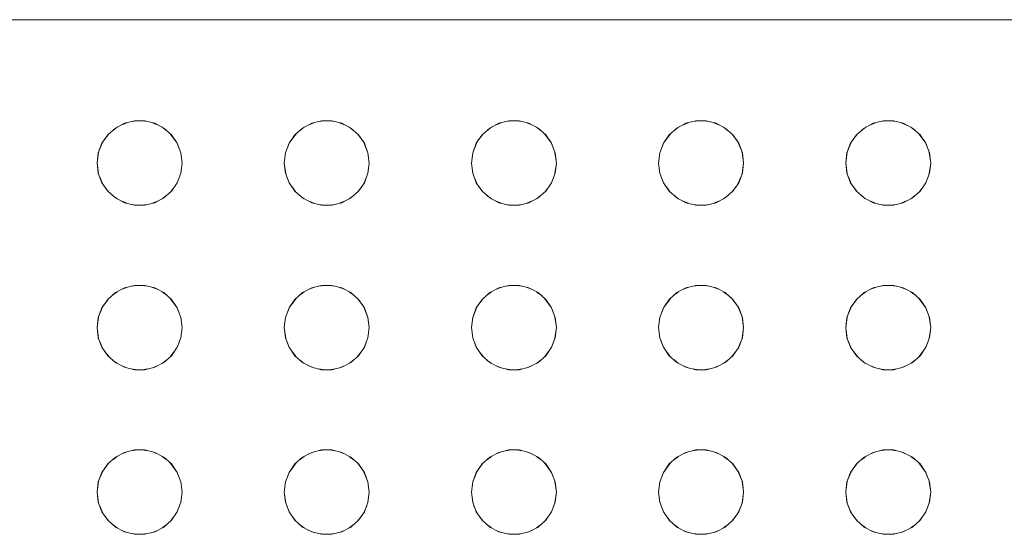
# Model space of a CAD drawing. Header units: millimetres. Extents: x -261 to 187, y -214 to 106.
# Tile 55 of 256: x -216.6577 to -216.4723, y -160.9466 to -160.8497. Entities that reach past the tile are written whole.
import ezdxf

# ---------------------------------------------------------------- set-up
doc = ezdxf.new("R2010")
doc.units = ezdxf.units.MM
doc.header["$LTSCALE"] = 0.005
doc.header["$MEASUREMENT"] = 0
doc.layers.add('IFC-Elemento construtivo genérico-Contorno', color=9, linetype='Continuous', lineweight=5)

msp = doc.modelspace()

# ---------------------------------------------------------------- linework, layer by layer
at = {"layer": 'IFC-Elemento construtivo genérico-Contorno', "lineweight": 5}
for p, q in [((-216.82915, -160.84969), (-216.15921, -160.84969)), ((-216.63969, -160.8701), (-216.63799, -160.86921)), ((-216.63863, -160.86955), (-216.63757, -160.86911)), ((-216.63799, -160.86921), (-216.63612, -160.86875)), ((-216.63671, -160.86889), (-216.63559, -160.86875)), ((-216.63612, -160.86875), (-216.63419, -160.86875)), ((-216.63471, -160.86875), (-216.63359, -160.86889)), ((-216.63419, -160.86875), (-216.63231, -160.86921)), ((-216.63272, -160.86911), (-216.63168, -160.86954)), ((-216.63231, -160.86921), (-216.63061, -160.8701)), ((-216.60445, -160.8701), (-216.60274, -160.86921)), ((-216.60338, -160.86954), (-216.60233, -160.86911)), ((-216.60274, -160.86921), (-216.60087, -160.86875)), ((-216.60147, -160.86889), (-216.60035, -160.86875)), ((-216.60087, -160.86875), (-216.59894, -160.86875)), ((-216.59946, -160.86875), (-216.59835, -160.86889)), ((-216.59894, -160.86875), (-216.59707, -160.86921)), ((-216.59748, -160.86911), (-216.59643, -160.86954)), ((-216.59707, -160.86921), (-216.59536, -160.8701)), ((-216.56921, -160.8701), (-216.5675, -160.86921)), ((-216.56814, -160.86955), (-216.56709, -160.86911)), ((-216.5675, -160.86921), (-216.56563, -160.86875)), ((-216.56622, -160.86889), (-216.56511, -160.86875)), ((-216.56563, -160.86875), (-216.5637, -160.86875)), ((-216.56422, -160.86875), (-216.56311, -160.86889)), ((-216.5637, -160.86875), (-216.56183, -160.86921)), ((-216.56224, -160.86911), (-216.56119, -160.86954)), ((-216.56183, -160.86921), (-216.56012, -160.8701)), ((-216.53397, -160.8701), (-216.53226, -160.86921)), ((-216.5329, -160.86954), (-216.53185, -160.86911)), ((-216.53226, -160.86921), (-216.53039, -160.86875)), ((-216.53098, -160.86889), (-216.52986, -160.86875)), ((-216.53039, -160.86875), (-216.52846, -160.86875)), ((-216.52898, -160.86875), (-216.52786, -160.86889)), ((-216.52846, -160.86875), (-216.52658, -160.86921)), ((-216.527, -160.86911), (-216.52595, -160.86954)), ((-216.52658, -160.86921), (-216.52488, -160.8701)), ((-216.49872, -160.8701), (-216.49702, -160.86921)), ((-216.49765, -160.86955), (-216.4966, -160.86911)), ((-216.49702, -160.86921), (-216.49514, -160.86875)), ((-216.49574, -160.86889), (-216.49462, -160.86875)), ((-216.49514, -160.86875), (-216.49321, -160.86875)), ((-216.49373, -160.86875), (-216.49262, -160.86889)), ((-216.49321, -160.86875), (-216.49134, -160.86921)), ((-216.49175, -160.86911), (-216.49071, -160.86954)), ((-216.49134, -160.86921), (-216.48963, -160.8701)), ((-216.64223, -160.87297), (-216.64093, -160.8712)), ((-216.64223, -160.87297), (-216.64114, -160.87138)), ((-216.64114, -160.87138), (-216.63969, -160.8701)), ((-216.64032, -160.87066), (-216.63938, -160.86994)), ((-216.63092, -160.86994), (-216.62998, -160.87066)), ((-216.63061, -160.8701), (-216.62916, -160.87138)), ((-216.62937, -160.8712), (-216.62807, -160.87297)), ((-216.62916, -160.87138), (-216.62807, -160.87297)), ((-216.60699, -160.87297), (-216.60568, -160.8712)), ((-216.60699, -160.87297), (-216.6059, -160.87138)), ((-216.6059, -160.87138), (-216.60445, -160.8701)), ((-216.60508, -160.87066), (-216.60414, -160.86994)), ((-216.59567, -160.86994), (-216.59474, -160.87066)), ((-216.59536, -160.8701), (-216.59392, -160.87138)), ((-216.59413, -160.8712), (-216.59282, -160.87297)), ((-216.59392, -160.87138), (-216.59282, -160.87297)), ((-216.57175, -160.87297), (-216.57044, -160.8712)), ((-216.57175, -160.87297), (-216.57065, -160.87138)), ((-216.57065, -160.87138), (-216.56921, -160.8701)), ((-216.56983, -160.87066), (-216.5689, -160.86994)), ((-216.56043, -160.86994), (-216.55949, -160.87066)), ((-216.56012, -160.8701), (-216.55868, -160.87138)), ((-216.55888, -160.8712), (-216.55758, -160.87297)), ((-216.55868, -160.87138), (-216.55758, -160.87297)), ((-216.5365, -160.87297), (-216.5352, -160.8712)), ((-216.5365, -160.87297), (-216.53541, -160.87138)), ((-216.53541, -160.87138), (-216.53397, -160.8701)), ((-216.5346, -160.87066), (-216.53366, -160.86994)), ((-216.52519, -160.86994), (-216.52425, -160.87066)), ((-216.52488, -160.8701), (-216.52343, -160.87138)), ((-216.52364, -160.8712), (-216.52234, -160.87297)), ((-216.52343, -160.87138), (-216.52234, -160.87297)), ((-216.50126, -160.87297), (-216.49996, -160.8712)), ((-216.50126, -160.87297), (-216.50017, -160.87138)), ((-216.50017, -160.87138), (-216.49872, -160.8701)), ((-216.49935, -160.87066), (-216.49841, -160.86994)), ((-216.48994, -160.86994), (-216.48901, -160.87066)), ((-216.48963, -160.8701), (-216.48819, -160.87138)), ((-216.4884, -160.8712), (-216.4871, -160.87297)), ((-216.48819, -160.87138), (-216.4871, -160.87297)), ((-216.64292, -160.87478), (-216.64214, -160.87284)), ((-216.64292, -160.87478), (-216.64223, -160.87297)), ((-216.62816, -160.87284), (-216.62738, -160.87478)), ((-216.62807, -160.87297), (-216.62738, -160.87478)), ((-216.60767, -160.87478), (-216.6069, -160.87284)), ((-216.60767, -160.87478), (-216.60699, -160.87297)), ((-216.59292, -160.87284), (-216.59214, -160.87478)), ((-216.59282, -160.87297), (-216.59214, -160.87478)), ((-216.57243, -160.87478), (-216.57165, -160.87284)), ((-216.57243, -160.87478), (-216.57175, -160.87297)), ((-216.55768, -160.87284), (-216.5569, -160.87478)), ((-216.55758, -160.87297), (-216.5569, -160.87478)), ((-216.53719, -160.87478), (-216.53641, -160.87284)), ((-216.53719, -160.87478), (-216.5365, -160.87297)), ((-216.52244, -160.87284), (-216.52165, -160.87478)), ((-216.52234, -160.87297), (-216.52165, -160.87478)), ((-216.50195, -160.87478), (-216.50116, -160.87284)), ((-216.50195, -160.87478), (-216.50126, -160.87297)), ((-216.48719, -160.87284), (-216.48641, -160.87478)), ((-216.4871, -160.87297), (-216.48641, -160.87478)), ((-216.64315, -160.87669), (-216.64289, -160.8747)), ((-216.64315, -160.87669), (-216.64292, -160.87478)), ((-216.62741, -160.8747), (-216.62715, -160.87669)), ((-216.62738, -160.87478), (-216.62715, -160.87669)), ((-216.60791, -160.87669), (-216.60765, -160.8747)), ((-216.60791, -160.87669), (-216.60767, -160.87478)), ((-216.59217, -160.8747), (-216.59191, -160.87669)), ((-216.59214, -160.87478), (-216.59191, -160.87669)), ((-216.57266, -160.87669), (-216.5724, -160.8747)), ((-216.57266, -160.87669), (-216.57243, -160.87478)), ((-216.55693, -160.8747), (-216.55667, -160.87669)), ((-216.5569, -160.87478), (-216.55667, -160.87669)), ((-216.53742, -160.87669), (-216.53716, -160.8747)), ((-216.53742, -160.87669), (-216.53719, -160.87478)), ((-216.52168, -160.8747), (-216.52142, -160.87669)), ((-216.52165, -160.87478), (-216.52142, -160.87669)), ((-216.50218, -160.87669), (-216.50192, -160.8747)), ((-216.50218, -160.87669), (-216.50195, -160.87478)), ((-216.48644, -160.8747), (-216.48618, -160.87669)), ((-216.48641, -160.87478), (-216.48618, -160.87669)), ((-216.64315, -160.87669), (-216.64289, -160.87868)), ((-216.64315, -160.87669), (-216.64292, -160.8786)), ((-216.62741, -160.87868), (-216.62715, -160.87669)), ((-216.62738, -160.8786), (-216.62715, -160.87669)), ((-216.60791, -160.87669), (-216.60764, -160.87868)), ((-216.60791, -160.87669), (-216.60767, -160.8786)), ((-216.59217, -160.87868), (-216.59191, -160.87669)), ((-216.59214, -160.8786), (-216.59191, -160.87669)), ((-216.57266, -160.87669), (-216.5724, -160.87868)), ((-216.57266, -160.87669), (-216.57243, -160.8786)), ((-216.55693, -160.87868), (-216.55667, -160.87669)), ((-216.5569, -160.8786), (-216.55667, -160.87669)), ((-216.53742, -160.87669), (-216.53716, -160.87868)), ((-216.53742, -160.87669), (-216.53719, -160.8786)), ((-216.52169, -160.87868), (-216.52142, -160.87669)), ((-216.52165, -160.8786), (-216.52142, -160.87669)), ((-216.50218, -160.87669), (-216.50192, -160.87868)), ((-216.50218, -160.87669), (-216.50195, -160.8786)), ((-216.48644, -160.87868), (-216.48618, -160.87669)), ((-216.48641, -160.8786), (-216.48618, -160.87669)), ((-216.64292, -160.8786), (-216.64223, -160.8804)), ((-216.62807, -160.8804), (-216.62738, -160.8786)), ((-216.60767, -160.8786), (-216.60699, -160.8804)), ((-216.59282, -160.8804), (-216.59214, -160.8786)), ((-216.57243, -160.8786), (-216.57175, -160.8804)), ((-216.55758, -160.8804), (-216.5569, -160.8786)), ((-216.53719, -160.8786), (-216.5365, -160.8804)), ((-216.52234, -160.8804), (-216.52165, -160.8786)), ((-216.50195, -160.8786), (-216.50126, -160.8804)), ((-216.4871, -160.8804), (-216.48641, -160.8786)), ((-216.64265, -160.87931), (-216.64214, -160.88054)), ((-216.64223, -160.8804), (-216.64114, -160.88199)), ((-216.62916, -160.88199), (-216.62807, -160.8804)), ((-216.62816, -160.88054), (-216.62765, -160.87931)), ((-216.60741, -160.87931), (-216.6069, -160.88054)), ((-216.60699, -160.8804), (-216.6059, -160.88199)), ((-216.59392, -160.88199), (-216.59282, -160.8804)), ((-216.59292, -160.88054), (-216.59241, -160.87931)), ((-216.57217, -160.8793), (-216.57165, -160.88055)), ((-216.57175, -160.8804), (-216.57065, -160.88199)), ((-216.55868, -160.88199), (-216.55758, -160.8804)), ((-216.55768, -160.88054), (-216.55717, -160.87931)), ((-216.53692, -160.87931), (-216.53641, -160.88054)), ((-216.5365, -160.8804), (-216.53541, -160.88199)), ((-216.52343, -160.88199), (-216.52234, -160.8804)), ((-216.52243, -160.88055), (-216.52192, -160.8793)), ((-216.50168, -160.8793), (-216.50116, -160.88055)), ((-216.50126, -160.8804), (-216.50017, -160.88199)), ((-216.48819, -160.88199), (-216.4871, -160.8804)), ((-216.48719, -160.88054), (-216.48668, -160.87931)), ((-216.64168, -160.88121), (-216.64095, -160.88216)), ((-216.64114, -160.88199), (-216.63969, -160.88327)), ((-216.63061, -160.88327), (-216.62916, -160.88199)), ((-216.62935, -160.88216), (-216.62862, -160.88121)), ((-216.60644, -160.8812), (-216.6057, -160.88216)), ((-216.6059, -160.88199), (-216.60445, -160.88327)), ((-216.59536, -160.88327), (-216.59392, -160.88199)), ((-216.59411, -160.88216), (-216.59338, -160.88121)), ((-216.5712, -160.8812), (-216.57046, -160.88216)), ((-216.57065, -160.88199), (-216.56921, -160.88327)), ((-216.56012, -160.88327), (-216.55868, -160.88199)), ((-216.55887, -160.88216), (-216.55814, -160.88121)), ((-216.53595, -160.8812), (-216.53522, -160.88216)), ((-216.53541, -160.88199), (-216.53397, -160.88327)), ((-216.52488, -160.88327), (-216.52343, -160.88199)), ((-216.52362, -160.88216), (-216.52289, -160.8812)), ((-216.50071, -160.8812), (-216.49998, -160.88216)), ((-216.50017, -160.88199), (-216.49872, -160.88327)), ((-216.48963, -160.88327), (-216.48819, -160.88199)), ((-216.48838, -160.88216), (-216.48765, -160.88121)), ((-216.64031, -160.88273), (-216.6394, -160.88343)), ((-216.63969, -160.88327), (-216.63799, -160.88417)), ((-216.63862, -160.88384), (-216.63756, -160.88428)), ((-216.63799, -160.88417), (-216.63612, -160.88463)), ((-216.63419, -160.88463), (-216.63231, -160.88417)), ((-216.63274, -160.88427), (-216.63168, -160.88384)), ((-216.63231, -160.88417), (-216.63061, -160.88327)), ((-216.6309, -160.88343), (-216.62999, -160.88273)), ((-216.60507, -160.88272), (-216.60416, -160.88343)), ((-216.60445, -160.88327), (-216.60274, -160.88417)), ((-216.60338, -160.88384), (-216.60231, -160.88428)), ((-216.60274, -160.88417), (-216.60087, -160.88463)), ((-216.59894, -160.88463), (-216.59707, -160.88417)), ((-216.5975, -160.88428), (-216.59644, -160.88384)), ((-216.59707, -160.88417), (-216.59536, -160.88327)), ((-216.59566, -160.88343), (-216.59475, -160.88272)), ((-216.56982, -160.88273), (-216.56891, -160.88343)), ((-216.56921, -160.88327), (-216.5675, -160.88417)), ((-216.56814, -160.88384), (-216.56707, -160.88428)), ((-216.5675, -160.88417), (-216.56563, -160.88463)), ((-216.5637, -160.88463), (-216.56183, -160.88417)), ((-216.56226, -160.88427), (-216.5612, -160.88384)), ((-216.56183, -160.88417), (-216.56012, -160.88327)), ((-216.56042, -160.88343), (-216.55951, -160.88273)), ((-216.53458, -160.88272), (-216.53367, -160.88343)), ((-216.53397, -160.88327), (-216.53226, -160.88417)), ((-216.53289, -160.88384), (-216.53183, -160.88428)), ((-216.53226, -160.88417), (-216.53039, -160.88463)), ((-216.52846, -160.88463), (-216.52658, -160.88417)), ((-216.52701, -160.88428), (-216.52595, -160.88384)), ((-216.52658, -160.88417), (-216.52488, -160.88327)), ((-216.52517, -160.88343), (-216.52426, -160.88272)), ((-216.49934, -160.88273), (-216.49843, -160.88343)), ((-216.49872, -160.88327), (-216.49702, -160.88417)), ((-216.49765, -160.88384), (-216.49658, -160.88428)), ((-216.49702, -160.88417), (-216.49514, -160.88463)), ((-216.49321, -160.88463), (-216.49134, -160.88417)), ((-216.49177, -160.88427), (-216.49071, -160.88384)), ((-216.49134, -160.88417), (-216.48963, -160.88327)), ((-216.48993, -160.88343), (-216.48902, -160.88273)), ((-216.63672, -160.88448), (-216.63559, -160.88463)), ((-216.63612, -160.88463), (-216.63419, -160.88463)), ((-216.63471, -160.88463), (-216.63358, -160.88448)), ((-216.60148, -160.88448), (-216.60035, -160.88463)), ((-216.60087, -160.88463), (-216.59894, -160.88463)), ((-216.59946, -160.88463), (-216.59833, -160.88448)), ((-216.56624, -160.88448), (-216.56511, -160.88463)), ((-216.56563, -160.88463), (-216.5637, -160.88463)), ((-216.56422, -160.88463), (-216.56309, -160.88448)), ((-216.53099, -160.88448), (-216.52986, -160.88463)), ((-216.53039, -160.88463), (-216.52846, -160.88463)), ((-216.52898, -160.88463), (-216.52785, -160.88448)), ((-216.49575, -160.88448), (-216.49462, -160.88463)), ((-216.49514, -160.88463), (-216.49321, -160.88463)), ((-216.49373, -160.88463), (-216.49261, -160.88448)), ((-216.64114, -160.90238), (-216.63969, -160.9011)), ((-216.64032, -160.90166), (-216.63938, -160.90094)), ((-216.63969, -160.9011), (-216.63799, -160.90021)), ((-216.63863, -160.90054), (-216.63757, -160.90011)), ((-216.63799, -160.90021), (-216.63612, -160.89974)), ((-216.63671, -160.89989), (-216.63559, -160.89974)), ((-216.63612, -160.89974), (-216.63419, -160.89974)), ((-216.63471, -160.89974), (-216.63359, -160.89989)), ((-216.63419, -160.89974), (-216.63231, -160.90021)), ((-216.63272, -160.90011), (-216.63168, -160.90054)), ((-216.63231, -160.90021), (-216.63061, -160.9011)), ((-216.63092, -160.90094), (-216.62998, -160.90166)), ((-216.63061, -160.9011), (-216.62916, -160.90238)), ((-216.6059, -160.90238), (-216.60445, -160.9011)), ((-216.60508, -160.90166), (-216.60414, -160.90094)), ((-216.60445, -160.9011), (-216.60274, -160.90021)), ((-216.60338, -160.90054), (-216.60233, -160.90011)), ((-216.60274, -160.90021), (-216.60087, -160.89974)), ((-216.60147, -160.89989), (-216.60035, -160.89974)), ((-216.60087, -160.89974), (-216.59894, -160.89974)), ((-216.59946, -160.89974), (-216.59835, -160.89989)), ((-216.59894, -160.89974), (-216.59707, -160.90021)), ((-216.59748, -160.90011), (-216.59643, -160.90054)), ((-216.59707, -160.90021), (-216.59536, -160.9011)), ((-216.59567, -160.90094), (-216.59474, -160.90166)), ((-216.59536, -160.9011), (-216.59392, -160.90238)), ((-216.57065, -160.90238), (-216.56921, -160.9011)), ((-216.56983, -160.90166), (-216.5689, -160.90094)), ((-216.56921, -160.9011), (-216.5675, -160.90021)), ((-216.56814, -160.90054), (-216.56709, -160.90011)), ((-216.5675, -160.90021), (-216.56563, -160.89974)), ((-216.56622, -160.89989), (-216.56511, -160.89974)), ((-216.56563, -160.89974), (-216.5637, -160.89974)), ((-216.56422, -160.89974), (-216.56311, -160.89989)), ((-216.5637, -160.89974), (-216.56183, -160.90021)), ((-216.56224, -160.90011), (-216.56119, -160.90054)), ((-216.56183, -160.90021), (-216.56012, -160.9011)), ((-216.56043, -160.90094), (-216.55949, -160.90166)), ((-216.56012, -160.9011), (-216.55868, -160.90238)), ((-216.53541, -160.90238), (-216.53397, -160.9011)), ((-216.5346, -160.90166), (-216.53366, -160.90094)), ((-216.53397, -160.9011), (-216.53226, -160.90021)), ((-216.5329, -160.90054), (-216.53185, -160.90011)), ((-216.53226, -160.90021), (-216.53039, -160.89974)), ((-216.53098, -160.89989), (-216.52986, -160.89974)), ((-216.53039, -160.89974), (-216.52846, -160.89974)), ((-216.52898, -160.89974), (-216.52786, -160.89989)), ((-216.52846, -160.89974), (-216.52658, -160.90021)), ((-216.527, -160.90011), (-216.52595, -160.90054)), ((-216.52658, -160.90021), (-216.52488, -160.9011)), ((-216.52519, -160.90094), (-216.52425, -160.90166)), ((-216.52488, -160.9011), (-216.52343, -160.90238)), ((-216.50017, -160.90238), (-216.49872, -160.9011)), ((-216.49935, -160.90166), (-216.49841, -160.90094)), ((-216.49872, -160.9011), (-216.49702, -160.90021)), ((-216.49765, -160.90054), (-216.4966, -160.90011)), ((-216.49702, -160.90021), (-216.49514, -160.89974)), ((-216.49574, -160.89989), (-216.49462, -160.89974)), ((-216.49514, -160.89974), (-216.49321, -160.89974)), ((-216.49373, -160.89974), (-216.49262, -160.89989)), ((-216.49321, -160.89974), (-216.49134, -160.90021)), ((-216.49175, -160.90011), (-216.49071, -160.90054)), ((-216.49134, -160.90021), (-216.48963, -160.9011)), ((-216.48994, -160.90094), (-216.48901, -160.90166)), ((-216.48963, -160.9011), (-216.48819, -160.90238)), ((-216.64223, -160.90397), (-216.64093, -160.90219)), ((-216.64223, -160.90397), (-216.64114, -160.90238)), ((-216.62937, -160.90219), (-216.62807, -160.90397)), ((-216.62916, -160.90238), (-216.62807, -160.90397)), ((-216.60699, -160.90397), (-216.60568, -160.90219)), ((-216.60699, -160.90397), (-216.6059, -160.90238)), ((-216.59413, -160.90219), (-216.59282, -160.90397)), ((-216.59392, -160.90238), (-216.59282, -160.90397)), ((-216.57175, -160.90397), (-216.57044, -160.90219)), ((-216.57175, -160.90397), (-216.57065, -160.90238)), ((-216.55888, -160.90219), (-216.55758, -160.90397)), ((-216.55868, -160.90238), (-216.55758, -160.90397)), ((-216.5365, -160.90397), (-216.5352, -160.90219)), ((-216.5365, -160.90397), (-216.53541, -160.90238)), ((-216.52364, -160.90219), (-216.52234, -160.90397)), ((-216.52343, -160.90238), (-216.52234, -160.90397)), ((-216.50126, -160.90397), (-216.49996, -160.90219)), ((-216.50126, -160.90397), (-216.50017, -160.90238)), ((-216.4884, -160.90219), (-216.4871, -160.90397)), ((-216.48819, -160.90238), (-216.4871, -160.90397)), ((-216.64292, -160.90577), (-216.64214, -160.90385)), ((-216.64292, -160.90577), (-216.64223, -160.90397)), ((-216.62816, -160.90385), (-216.62738, -160.90577)), ((-216.62807, -160.90397), (-216.62738, -160.90577)), ((-216.60767, -160.90577), (-216.6069, -160.90385)), ((-216.60767, -160.90577), (-216.60699, -160.90397)), ((-216.59291, -160.90385), (-216.59214, -160.90577)), ((-216.59282, -160.90397), (-216.59214, -160.90577)), ((-216.57243, -160.90577), (-216.57165, -160.90384)), ((-216.57243, -160.90577), (-216.57175, -160.90397)), ((-216.55767, -160.90385), (-216.5569, -160.90577)), ((-216.55758, -160.90397), (-216.5569, -160.90577)), ((-216.53719, -160.90577), (-216.53641, -160.90385)), ((-216.53719, -160.90577), (-216.5365, -160.90397)), ((-216.52243, -160.90384), (-216.52165, -160.90577)), ((-216.52234, -160.90397), (-216.52165, -160.90577)), ((-216.50195, -160.90577), (-216.50117, -160.90384)), ((-216.50195, -160.90577), (-216.50126, -160.90397)), ((-216.48719, -160.90385), (-216.48641, -160.90577)), ((-216.4871, -160.90397), (-216.48641, -160.90577)), ((-216.64315, -160.90769), (-216.64289, -160.9057)), ((-216.64315, -160.90769), (-216.64292, -160.90577)), ((-216.62741, -160.9057), (-216.62715, -160.90769)), ((-216.62738, -160.90577), (-216.62715, -160.90769)), ((-216.60791, -160.90769), (-216.60765, -160.9057)), ((-216.60791, -160.90769), (-216.60767, -160.90577)), ((-216.59217, -160.9057), (-216.59191, -160.90769)), ((-216.59214, -160.90577), (-216.59191, -160.90769)), ((-216.57266, -160.90769), (-216.5724, -160.9057)), ((-216.57266, -160.90769), (-216.57243, -160.90577)), ((-216.55693, -160.9057), (-216.55667, -160.90769)), ((-216.5569, -160.90577), (-216.55667, -160.90769)), ((-216.53742, -160.90769), (-216.53716, -160.9057)), ((-216.53742, -160.90769), (-216.53719, -160.90577)), ((-216.52168, -160.9057), (-216.52142, -160.90769)), ((-216.52165, -160.90577), (-216.52142, -160.90769)), ((-216.50218, -160.90769), (-216.50192, -160.9057)), ((-216.50218, -160.90769), (-216.50195, -160.90577)), ((-216.48644, -160.9057), (-216.48618, -160.90769)), ((-216.48641, -160.90577), (-216.48618, -160.90769)), ((-216.64315, -160.90769), (-216.64289, -160.90968)), ((-216.64315, -160.90769), (-216.64292, -160.9096)), ((-216.62741, -160.90968), (-216.62715, -160.90769)), ((-216.62738, -160.9096), (-216.62715, -160.90769)), ((-216.60791, -160.90769), (-216.60764, -160.90968)), ((-216.60791, -160.90769), (-216.60767, -160.9096)), ((-216.59217, -160.90968), (-216.59191, -160.90769)), ((-216.59214, -160.9096), (-216.59191, -160.90769)), ((-216.57266, -160.90769), (-216.5724, -160.90968)), ((-216.57266, -160.90769), (-216.57243, -160.9096)), ((-216.55693, -160.90968), (-216.55667, -160.90769)), ((-216.5569, -160.9096), (-216.55667, -160.90769)), ((-216.53742, -160.90769), (-216.53716, -160.90968)), ((-216.53742, -160.90769), (-216.53719, -160.9096)), ((-216.52169, -160.90968), (-216.52142, -160.90769)), ((-216.52165, -160.9096), (-216.52142, -160.90769)), ((-216.50218, -160.90769), (-216.50192, -160.90968)), ((-216.50218, -160.90769), (-216.50195, -160.9096)), ((-216.48644, -160.90968), (-216.48618, -160.90769)), ((-216.48641, -160.9096), (-216.48618, -160.90769)), ((-216.64292, -160.9096), (-216.64223, -160.9114)), ((-216.64265, -160.91031), (-216.64214, -160.91154)), ((-216.62816, -160.91154), (-216.62765, -160.91031)), ((-216.62807, -160.9114), (-216.62738, -160.9096)), ((-216.60767, -160.9096), (-216.60699, -160.9114)), ((-216.60741, -160.91031), (-216.6069, -160.91154)), ((-216.59292, -160.91154), (-216.59241, -160.91031)), ((-216.59282, -160.9114), (-216.59214, -160.9096)), ((-216.57243, -160.9096), (-216.57175, -160.9114)), ((-216.57217, -160.9103), (-216.57165, -160.91154)), ((-216.55768, -160.91154), (-216.55717, -160.91031)), ((-216.55758, -160.9114), (-216.5569, -160.9096)), ((-216.53719, -160.9096), (-216.5365, -160.9114)), ((-216.53692, -160.91031), (-216.53641, -160.91154)), ((-216.52243, -160.91154), (-216.52192, -160.9103)), ((-216.52234, -160.9114), (-216.52165, -160.9096)), ((-216.50195, -160.9096), (-216.50126, -160.9114)), ((-216.50168, -160.9103), (-216.50116, -160.91154)), ((-216.48719, -160.91154), (-216.48668, -160.91031)), ((-216.4871, -160.9114), (-216.48641, -160.9096)), ((-216.64223, -160.9114), (-216.64114, -160.91299)), ((-216.64168, -160.9122), (-216.64095, -160.91316)), ((-216.62935, -160.91316), (-216.62862, -160.9122)), ((-216.62916, -160.91299), (-216.62807, -160.9114)), ((-216.60699, -160.9114), (-216.6059, -160.91299)), ((-216.60644, -160.9122), (-216.6057, -160.91316)), ((-216.59411, -160.91316), (-216.59338, -160.91221)), ((-216.59392, -160.91299), (-216.59282, -160.9114)), ((-216.57175, -160.9114), (-216.57065, -160.91299)), ((-216.5712, -160.9122), (-216.57046, -160.91316)), ((-216.55887, -160.91316), (-216.55814, -160.9122)), ((-216.55868, -160.91299), (-216.55758, -160.9114)), ((-216.5365, -160.9114), (-216.53541, -160.91299)), ((-216.53595, -160.9122), (-216.53522, -160.91316)), ((-216.52362, -160.91316), (-216.52289, -160.9122)), ((-216.52343, -160.91299), (-216.52234, -160.9114)), ((-216.50126, -160.9114), (-216.50017, -160.91299)), ((-216.50071, -160.9122), (-216.49998, -160.91316)), ((-216.48838, -160.91316), (-216.48765, -160.9122)), ((-216.48819, -160.91299), (-216.4871, -160.9114)), ((-216.64114, -160.91299), (-216.63969, -160.91427)), ((-216.64031, -160.91373), (-216.6394, -160.91443)), ((-216.6309, -160.91443), (-216.62999, -160.91373)), ((-216.63061, -160.91427), (-216.62916, -160.91299)), ((-216.6059, -160.91299), (-216.60445, -160.91427)), ((-216.60507, -160.91372), (-216.60416, -160.91443)), ((-216.59566, -160.91443), (-216.59475, -160.91372)), ((-216.59536, -160.91427), (-216.59392, -160.91299)), ((-216.57065, -160.91299), (-216.56921, -160.91427)), ((-216.56982, -160.91373), (-216.56891, -160.91443)), ((-216.56042, -160.91443), (-216.55951, -160.91373)), ((-216.56012, -160.91427), (-216.55868, -160.91299)), ((-216.53541, -160.91299), (-216.53397, -160.91427)), ((-216.53458, -160.91372), (-216.53367, -160.91443)), ((-216.52517, -160.91443), (-216.52426, -160.91372)), ((-216.52488, -160.91427), (-216.52343, -160.91299)), ((-216.50017, -160.91299), (-216.49872, -160.91427)), ((-216.49934, -160.91373), (-216.49843, -160.91443)), ((-216.48993, -160.91443), (-216.48902, -160.91373)), ((-216.48963, -160.91427), (-216.48819, -160.91299)), ((-216.63969, -160.91427), (-216.63799, -160.91517)), ((-216.63862, -160.91484), (-216.63756, -160.91527)), ((-216.63799, -160.91517), (-216.63612, -160.91563)), ((-216.63672, -160.91548), (-216.63559, -160.91563)), ((-216.63612, -160.91563), (-216.63419, -160.91563)), ((-216.63471, -160.91563), (-216.63358, -160.91548)), ((-216.63419, -160.91563), (-216.63231, -160.91517)), ((-216.63274, -160.91527), (-216.63168, -160.91484)), ((-216.63231, -160.91517), (-216.63061, -160.91427)), ((-216.60445, -160.91427), (-216.60274, -160.91517)), ((-216.60338, -160.91484), (-216.60231, -160.91527)), ((-216.60274, -160.91517), (-216.60087, -160.91563)), ((-216.60148, -160.91548), (-216.60035, -160.91563)), ((-216.60087, -160.91563), (-216.59894, -160.91563)), ((-216.59946, -160.91563), (-216.59833, -160.91548)), ((-216.59894, -160.91563), (-216.59707, -160.91517)), ((-216.5975, -160.91527), (-216.59644, -160.91484)), ((-216.59707, -160.91517), (-216.59536, -160.91427)), ((-216.56921, -160.91427), (-216.5675, -160.91517)), ((-216.56814, -160.91484), (-216.56707, -160.91527)), ((-216.5675, -160.91517), (-216.56563, -160.91563)), ((-216.56624, -160.91548), (-216.56511, -160.91563)), ((-216.56563, -160.91563), (-216.5637, -160.91563)), ((-216.56422, -160.91563), (-216.56309, -160.91548)), ((-216.5637, -160.91563), (-216.56183, -160.91517)), ((-216.56226, -160.91527), (-216.5612, -160.91484)), ((-216.56183, -160.91517), (-216.56012, -160.91427)), ((-216.53397, -160.91427), (-216.53226, -160.91517)), ((-216.53289, -160.91484), (-216.53183, -160.91527)), ((-216.53226, -160.91517), (-216.53039, -160.91563)), ((-216.53099, -160.91548), (-216.52986, -160.91563)), ((-216.53039, -160.91563), (-216.52846, -160.91563)), ((-216.52898, -160.91563), (-216.52785, -160.91548)), ((-216.52846, -160.91563), (-216.52658, -160.91517)), ((-216.52701, -160.91527), (-216.52595, -160.91484)), ((-216.52658, -160.91517), (-216.52488, -160.91427)), ((-216.49872, -160.91427), (-216.49702, -160.91517)), ((-216.49765, -160.91484), (-216.49658, -160.91527)), ((-216.49702, -160.91517), (-216.49514, -160.91563)), ((-216.49575, -160.91548), (-216.49462, -160.91563)), ((-216.49514, -160.91563), (-216.49321, -160.91563)), ((-216.49373, -160.91563), (-216.49261, -160.91548)), ((-216.49321, -160.91563), (-216.49134, -160.91517)), ((-216.49177, -160.91527), (-216.49071, -160.91484)), ((-216.49134, -160.91517), (-216.48963, -160.91427)), ((-216.63799, -160.93121), (-216.63612, -160.93074)), ((-216.63671, -160.93089), (-216.63559, -160.93074)), ((-216.63612, -160.93074), (-216.63419, -160.93074)), ((-216.63471, -160.93074), (-216.63359, -160.93089)), ((-216.63419, -160.93074), (-216.63231, -160.93121)), ((-216.60274, -160.93121), (-216.60087, -160.93074)), ((-216.60147, -160.93089), (-216.60035, -160.93074)), ((-216.60087, -160.93074), (-216.59894, -160.93074)), ((-216.59946, -160.93074), (-216.59835, -160.93089)), ((-216.59894, -160.93074), (-216.59707, -160.93121)), ((-216.5675, -160.93121), (-216.56563, -160.93074)), ((-216.56622, -160.93089), (-216.56511, -160.93074)), ((-216.56563, -160.93074), (-216.5637, -160.93074)), ((-216.56422, -160.93074), (-216.56311, -160.93089)), ((-216.5637, -160.93074), (-216.56183, -160.93121)), ((-216.53226, -160.93121), (-216.53039, -160.93074)), ((-216.53098, -160.93089), (-216.52986, -160.93074)), ((-216.53039, -160.93074), (-216.52846, -160.93074)), ((-216.52898, -160.93074), (-216.52786, -160.93089)), ((-216.52846, -160.93074), (-216.52658, -160.93121)), ((-216.49702, -160.93121), (-216.49514, -160.93074)), ((-216.49574, -160.93089), (-216.49462, -160.93074)), ((-216.49514, -160.93074), (-216.49321, -160.93074)), ((-216.49373, -160.93074), (-216.49262, -160.93089)), ((-216.49321, -160.93074), (-216.49134, -160.93121)), ((-216.64114, -160.93338), (-216.63969, -160.9321)), ((-216.64032, -160.93266), (-216.63938, -160.93194)), ((-216.63969, -160.9321), (-216.63799, -160.93121)), ((-216.63863, -160.93154), (-216.63757, -160.9311)), ((-216.63272, -160.9311), (-216.63168, -160.93154)), ((-216.63231, -160.93121), (-216.63061, -160.9321)), ((-216.63092, -160.93194), (-216.62998, -160.93266)), ((-216.63061, -160.9321), (-216.62916, -160.93338)), ((-216.6059, -160.93338), (-216.60445, -160.9321)), ((-216.60508, -160.93266), (-216.60414, -160.93194)), ((-216.60445, -160.9321), (-216.60274, -160.93121)), ((-216.60338, -160.93154), (-216.60233, -160.9311)), ((-216.59748, -160.9311), (-216.59643, -160.93154)), ((-216.59707, -160.93121), (-216.59536, -160.9321)), ((-216.59567, -160.93194), (-216.59474, -160.93266)), ((-216.59536, -160.9321), (-216.59392, -160.93338)), ((-216.57065, -160.93338), (-216.56921, -160.9321)), ((-216.56983, -160.93266), (-216.5689, -160.93194)), ((-216.56921, -160.9321), (-216.5675, -160.93121)), ((-216.56814, -160.93154), (-216.56709, -160.9311)), ((-216.56224, -160.9311), (-216.56119, -160.93154)), ((-216.56183, -160.93121), (-216.56012, -160.9321)), ((-216.56043, -160.93194), (-216.55949, -160.93266)), ((-216.56012, -160.9321), (-216.55868, -160.93338)), ((-216.53541, -160.93338), (-216.53397, -160.9321)), ((-216.5346, -160.93266), (-216.53366, -160.93194)), ((-216.53397, -160.9321), (-216.53226, -160.93121)), ((-216.5329, -160.93154), (-216.53185, -160.9311)), ((-216.527, -160.9311), (-216.52595, -160.93154)), ((-216.52658, -160.93121), (-216.52488, -160.9321)), ((-216.52519, -160.93194), (-216.52425, -160.93266)), ((-216.52488, -160.9321), (-216.52343, -160.93338)), ((-216.50017, -160.93338), (-216.49872, -160.9321)), ((-216.49935, -160.93266), (-216.49841, -160.93194)), ((-216.49872, -160.9321), (-216.49702, -160.93121)), ((-216.49765, -160.93154), (-216.4966, -160.9311)), ((-216.49175, -160.9311), (-216.49071, -160.93154)), ((-216.49134, -160.93121), (-216.48963, -160.9321)), ((-216.48994, -160.93194), (-216.48901, -160.93266)), ((-216.48963, -160.9321), (-216.48819, -160.93338)), ((-216.64223, -160.93497), (-216.64093, -160.93319)), ((-216.64223, -160.93497), (-216.64114, -160.93338)), ((-216.62937, -160.93319), (-216.62807, -160.93497)), ((-216.62916, -160.93338), (-216.62807, -160.93497)), ((-216.60699, -160.93497), (-216.60568, -160.93319)), ((-216.60699, -160.93497), (-216.6059, -160.93338)), ((-216.59413, -160.93319), (-216.59282, -160.93497)), ((-216.59392, -160.93338), (-216.59282, -160.93497)), ((-216.57175, -160.93497), (-216.57044, -160.93319)), ((-216.57175, -160.93497), (-216.57065, -160.93338)), ((-216.55888, -160.93319), (-216.55758, -160.93497)), ((-216.55868, -160.93338), (-216.55758, -160.93497)), ((-216.5365, -160.93497), (-216.5352, -160.93319)), ((-216.5365, -160.93497), (-216.53541, -160.93338)), ((-216.52364, -160.93319), (-216.52234, -160.93497)), ((-216.52343, -160.93338), (-216.52234, -160.93497)), ((-216.50126, -160.93497), (-216.49996, -160.93319)), ((-216.50126, -160.93497), (-216.50017, -160.93338)), ((-216.4884, -160.93319), (-216.4871, -160.93497)), ((-216.48819, -160.93338), (-216.4871, -160.93497)), ((-216.64292, -160.93677), (-216.64214, -160.93484)), ((-216.64292, -160.93677), (-216.64223, -160.93497)), ((-216.62816, -160.93484), (-216.62738, -160.93677)), ((-216.62807, -160.93497), (-216.62738, -160.93677)), ((-216.60767, -160.93677), (-216.6069, -160.93484)), ((-216.60767, -160.93677), (-216.60699, -160.93497)), ((-216.59291, -160.93484), (-216.59214, -160.93677)), ((-216.59282, -160.93497), (-216.59214, -160.93677)), ((-216.57243, -160.93677), (-216.57166, -160.93484)), ((-216.57243, -160.93677), (-216.57175, -160.93497)), ((-216.55767, -160.93484), (-216.5569, -160.93677)), ((-216.55758, -160.93497), (-216.5569, -160.93677)), ((-216.53719, -160.93677), (-216.53641, -160.93484)), ((-216.53719, -160.93677), (-216.5365, -160.93497)), ((-216.52243, -160.93484), (-216.52165, -160.93677)), ((-216.52234, -160.93497), (-216.52165, -160.93677)), ((-216.50195, -160.93677), (-216.50117, -160.93484)), ((-216.50195, -160.93677), (-216.50126, -160.93497)), ((-216.48719, -160.93484), (-216.48641, -160.93677)), ((-216.4871, -160.93497), (-216.48641, -160.93677)), ((-216.64315, -160.93868), (-216.64289, -160.93669)), ((-216.64315, -160.93868), (-216.64292, -160.93677)), ((-216.62741, -160.93669), (-216.62715, -160.93868)), ((-216.62738, -160.93677), (-216.62715, -160.93868)), ((-216.60791, -160.93868), (-216.60765, -160.93669)), ((-216.60791, -160.93868), (-216.60767, -160.93677)), ((-216.59217, -160.93669), (-216.59191, -160.93868)), ((-216.59214, -160.93677), (-216.59191, -160.93868)), ((-216.57266, -160.93868), (-216.5724, -160.93669)), ((-216.57266, -160.93868), (-216.57243, -160.93677)), ((-216.55693, -160.93669), (-216.55667, -160.93868)), ((-216.5569, -160.93677), (-216.55667, -160.93868)), ((-216.53742, -160.93868), (-216.53716, -160.93669)), ((-216.53742, -160.93868), (-216.53719, -160.93677)), ((-216.52168, -160.93669), (-216.52142, -160.93868)), ((-216.52165, -160.93677), (-216.52142, -160.93868)), ((-216.50218, -160.93868), (-216.50192, -160.93669)), ((-216.50218, -160.93868), (-216.50195, -160.93677)), ((-216.48644, -160.93669), (-216.48618, -160.93868)), ((-216.48641, -160.93677), (-216.48618, -160.93868)), ((-216.64315, -160.93868), (-216.64289, -160.94068)), ((-216.64315, -160.93868), (-216.64292, -160.9406)), ((-216.62741, -160.94068), (-216.62715, -160.93868)), ((-216.62738, -160.9406), (-216.62715, -160.93868)), ((-216.60791, -160.93868), (-216.60764, -160.94068)), ((-216.60791, -160.93868), (-216.60767, -160.9406)), ((-216.59217, -160.94068), (-216.59191, -160.93868)), ((-216.59214, -160.9406), (-216.59191, -160.93868)), ((-216.57266, -160.93868), (-216.5724, -160.94068)), ((-216.57266, -160.93868), (-216.57243, -160.9406)), ((-216.55693, -160.94068), (-216.55667, -160.93868)), ((-216.5569, -160.9406), (-216.55667, -160.93868)), ((-216.53742, -160.93868), (-216.53716, -160.94068)), ((-216.53742, -160.93868), (-216.53719, -160.9406)), ((-216.52169, -160.94068), (-216.52142, -160.93868)), ((-216.52165, -160.9406), (-216.52142, -160.93868)), ((-216.50218, -160.93868), (-216.50191, -160.94068)), ((-216.50218, -160.93868), (-216.50195, -160.9406)), ((-216.48644, -160.94068), (-216.48618, -160.93868)), ((-216.48641, -160.9406), (-216.48618, -160.93868)), ((-216.64292, -160.9406), (-216.64223, -160.9424)), ((-216.64266, -160.94127), (-216.64214, -160.94254)), ((-216.62816, -160.94254), (-216.62764, -160.94127)), ((-216.62807, -160.9424), (-216.62738, -160.9406)), ((-216.60767, -160.9406), (-216.60699, -160.9424)), ((-216.60742, -160.94126), (-216.6069, -160.94254)), ((-216.59292, -160.94254), (-216.59239, -160.94126)), ((-216.59282, -160.9424), (-216.59214, -160.9406)), ((-216.57243, -160.9406), (-216.57175, -160.9424)), ((-216.57218, -160.94125), (-216.57165, -160.94254)), ((-216.55768, -160.94254), (-216.55715, -160.94127)), ((-216.55758, -160.9424), (-216.5569, -160.9406)), ((-216.53719, -160.9406), (-216.5365, -160.9424)), ((-216.53694, -160.94126), (-216.53641, -160.94254)), ((-216.52244, -160.94254), (-216.5219, -160.94125)), ((-216.52234, -160.9424), (-216.52165, -160.9406)), ((-216.50195, -160.9406), (-216.50126, -160.9424)), ((-216.5017, -160.94125), (-216.50116, -160.94254)), ((-216.48719, -160.94254), (-216.48666, -160.94127)), ((-216.4871, -160.9424), (-216.48641, -160.9406)), ((-216.64223, -160.9424), (-216.64114, -160.94399)), ((-216.64168, -160.9432), (-216.64095, -160.94416)), ((-216.62935, -160.94416), (-216.62862, -160.9432)), ((-216.62916, -160.94399), (-216.62807, -160.9424)), ((-216.60699, -160.9424), (-216.6059, -160.94399)), ((-216.60644, -160.9432), (-216.6057, -160.94416)), ((-216.59411, -160.94416), (-216.59338, -160.94321)), ((-216.59392, -160.94399), (-216.59282, -160.9424)), ((-216.57175, -160.9424), (-216.57065, -160.94399)), ((-216.5712, -160.9432), (-216.57046, -160.94416)), ((-216.55887, -160.94416), (-216.55814, -160.9432)), ((-216.55868, -160.94399), (-216.55758, -160.9424)), ((-216.5365, -160.9424), (-216.53541, -160.94399)), ((-216.53595, -160.9432), (-216.53522, -160.94416)), ((-216.52362, -160.94416), (-216.52289, -160.9432)), ((-216.52343, -160.94399), (-216.52234, -160.9424)), ((-216.50126, -160.9424), (-216.50017, -160.94399)), ((-216.50071, -160.9432), (-216.49998, -160.94416)), ((-216.48838, -160.94416), (-216.48765, -160.9432)), ((-216.48819, -160.94399), (-216.4871, -160.9424)), ((-216.64114, -160.94399), (-216.63969, -160.94527)), ((-216.64032, -160.94471), (-216.63938, -160.94543)), ((-216.63969, -160.94527), (-216.63799, -160.94616)), ((-216.63231, -160.94616), (-216.63061, -160.94527)), ((-216.63092, -160.94543), (-216.62998, -160.94471)), ((-216.63061, -160.94527), (-216.62916, -160.94399)), ((-216.6059, -160.94399), (-216.60445, -160.94527)), ((-216.60508, -160.94471), (-216.60414, -160.94543)), ((-216.60445, -160.94527), (-216.60274, -160.94616)), ((-216.59707, -160.94616), (-216.59536, -160.94527)), ((-216.59567, -160.94543), (-216.59474, -160.94471)), ((-216.59536, -160.94527), (-216.59392, -160.94399)), ((-216.57065, -160.94399), (-216.56921, -160.94527)), ((-216.56983, -160.94471), (-216.5689, -160.94543)), ((-216.56921, -160.94527), (-216.5675, -160.94616)), ((-216.56183, -160.94616), (-216.56012, -160.94527)), ((-216.56043, -160.94543), (-216.55949, -160.94471)), ((-216.56012, -160.94527), (-216.55868, -160.94399)), ((-216.53541, -160.94399), (-216.53397, -160.94527)), ((-216.5346, -160.94471), (-216.53366, -160.94543)), ((-216.53397, -160.94527), (-216.53226, -160.94616)), ((-216.52658, -160.94616), (-216.52488, -160.94527)), ((-216.52519, -160.94543), (-216.52425, -160.94471)), ((-216.52488, -160.94527), (-216.52343, -160.94399)), ((-216.50017, -160.94399), (-216.49872, -160.94527)), ((-216.49935, -160.94471), (-216.49841, -160.94543)), ((-216.49872, -160.94527), (-216.49702, -160.94616)), ((-216.49134, -160.94616), (-216.48963, -160.94527)), ((-216.48994, -160.94543), (-216.48901, -160.94471)), ((-216.48963, -160.94527), (-216.48819, -160.94399)), ((-216.63863, -160.94582), (-216.63757, -160.94626)), ((-216.63799, -160.94616), (-216.63612, -160.94662)), ((-216.63671, -160.94648), (-216.63559, -160.94662)), ((-216.63612, -160.94662), (-216.63419, -160.94662)), ((-216.63471, -160.94662), (-216.63359, -160.94648)), ((-216.63419, -160.94662), (-216.63231, -160.94616)), ((-216.63272, -160.94626), (-216.63168, -160.94583)), ((-216.60338, -160.94583), (-216.60233, -160.94626)), ((-216.60274, -160.94616), (-216.60087, -160.94662)), ((-216.60147, -160.94648), (-216.60035, -160.94662)), ((-216.60087, -160.94662), (-216.59894, -160.94662)), ((-216.59946, -160.94662), (-216.59835, -160.94648)), ((-216.59894, -160.94662), (-216.59707, -160.94616)), ((-216.59748, -160.94626), (-216.59643, -160.94583)), ((-216.56814, -160.94582), (-216.56709, -160.94626)), ((-216.5675, -160.94616), (-216.56563, -160.94662)), ((-216.56622, -160.94648), (-216.56511, -160.94662)), ((-216.56563, -160.94662), (-216.5637, -160.94662)), ((-216.56422, -160.94662), (-216.56311, -160.94648)), ((-216.5637, -160.94662), (-216.56183, -160.94616)), ((-216.56224, -160.94626), (-216.56119, -160.94583)), ((-216.5329, -160.94583), (-216.53185, -160.94626)), ((-216.53226, -160.94616), (-216.53039, -160.94662)), ((-216.53098, -160.94648), (-216.52986, -160.94662)), ((-216.53039, -160.94662), (-216.52846, -160.94662)), ((-216.52898, -160.94662), (-216.52786, -160.94648)), ((-216.52846, -160.94662), (-216.52658, -160.94616)), ((-216.527, -160.94626), (-216.52595, -160.94583)), ((-216.49765, -160.94582), (-216.4966, -160.94626)), ((-216.49702, -160.94616), (-216.49514, -160.94662)), ((-216.49574, -160.94648), (-216.49462, -160.94662)), ((-216.49514, -160.94662), (-216.49321, -160.94662)), ((-216.49373, -160.94662), (-216.49262, -160.94648)), ((-216.49321, -160.94662), (-216.49134, -160.94616)), ((-216.49175, -160.94626), (-216.49071, -160.94583))]:
    msp.add_line(p, q, dxfattribs=at)

doc.saveas('drawing.dxf')
